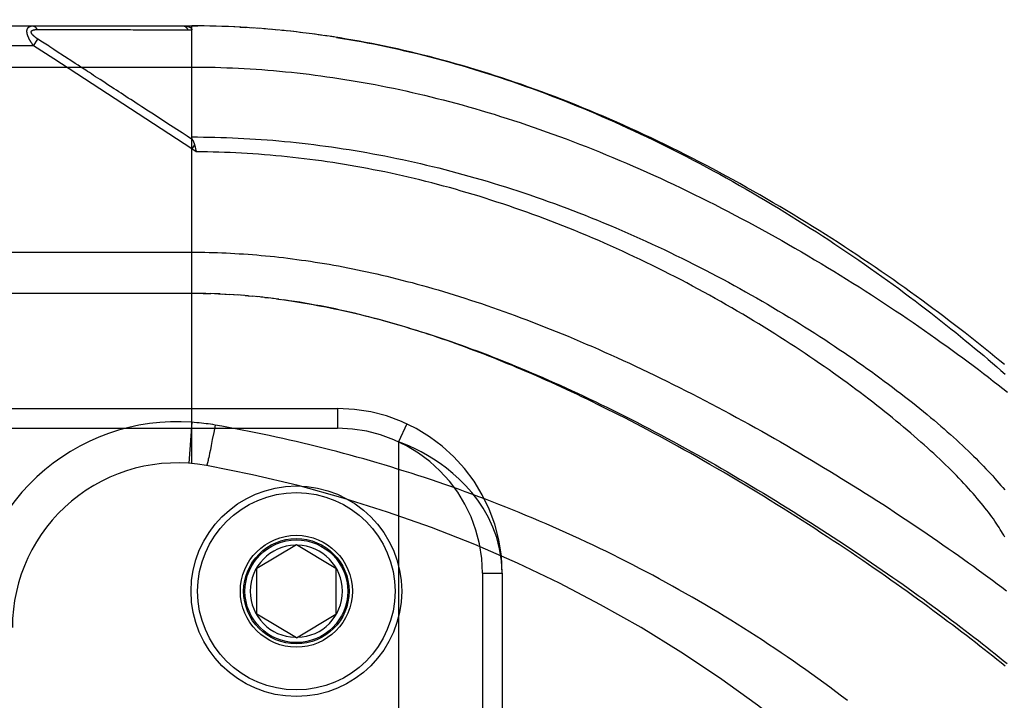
# Model space of a CAD drawing. Header units: inches. Extents: x 0 to 262, y 0 to 169.
# Tile 52 of 256: x 45.64 to 47.13, y 75.18 to 76.21. Entities that reach past the tile are written whole.
import ezdxf

# ---------------------------------------------------------------- set-up
doc = ezdxf.new("R2010")
doc.units = ezdxf.units.IN
doc.header["$LTSCALE"] = 14.384615
doc.header["$MEASUREMENT"] = 0
doc.linetypes.add('HIDDEN', pattern=[0.2, 0.1, -0.1])
for name, color, linetype in [('DEFAULT_2', 8, 'HIDDEN'), ('LEFTHAND_DOOR_ASSEMBLY', 7, 'CONTINUOUS'), ('SUBPANEL', 7, 'CONTINUOUS')]:
    doc.layers.add(name, color=color, linetype=linetype)

msp = doc.modelspace()

# ---------------------------------------------------------------- linework, layer by layer
at = {"layer": 'DEFAULT_2', "color": 8, "linetype": 'HIDDEN'}
msp.add_line((46.5887, 50.6735), (46.5887, 119.7775), dxfattribs=at)
at = {"layer": 'LEFTHAND_DOOR_ASSEMBLY', "color": 8, "linetype": 'HIDDEN'}
for p, q in [((45.0252, 76.2018), (45.8989, 76.2018)), ((45.664, 76.1963), (45.6688, 76.1963)), ((45.6688, 76.1963), (45.6746, 76.1963)), ((45.6746, 76.1963), (45.7066, 76.1962)), ((45.7066, 76.1962), (45.7118, 76.1962)), ((45.7118, 76.1962), (45.7454, 76.1962)), ((45.7454, 76.1962), (45.7506, 76.1962)), ((45.7506, 76.1962), (45.756, 76.1962)), ((45.8989, 75.537), (45.8989, 76.2018)), ((45.9082, 76.2018), (45.8989, 76.2018)), ((45.8989, 76.2018), (45.908, 76.2018)), ((45.9175, 76.2017), (45.908, 76.2018)), ((45.9268, 76.2015), (45.9171, 76.2017)), ((45.9361, 76.2013), (45.9262, 76.2015)), ((45.9455, 76.201), (45.9353, 76.2013)), ((45.9548, 76.2007), (45.9444, 76.201)), ((45.9642, 76.2002), (45.9535, 76.2007)), ((45.9717, 76.1999), (45.9808, 76.1994)), ((45.9922, 76.1986), (45.9808, 76.1994)), ((46.0016, 76.198), (45.9899, 76.1988)), ((46.011, 76.1972), (45.999, 76.1982)), ((46.0203, 76.1965), (46.0082, 76.1975)), ((46.0297, 76.1956), (46.0173, 76.1967)), ((46.0391, 76.1947), (46.0265, 76.1959)), ((46.0486, 76.1937), (46.0356, 76.195)), ((46.058, 76.1926), (46.0448, 76.1941)), ((45.6586, 76.1718), (45.6652, 76.1818)), ((45.6725, 76.1771), (45.6652, 76.1818)), ((46.0674, 76.1915), (46.054, 76.1931)), ((46.0769, 76.1904), (46.0632, 76.192)), ((46.0864, 76.1891), (46.0724, 76.1909)), ((46.0958, 76.1878), (46.0816, 76.1897)), ((46.1054, 76.1864), (46.0909, 76.1885)), ((46.1149, 76.185), (46.1002, 76.1872)), ((45.6586, 76.1718), (44.9952, 76.1718)), ((45.6895, 76.1516), (45.6586, 76.1718)), ((45.6749, 76.1755), (45.6725, 76.1771)), ((45.6773, 76.174), (45.6749, 76.1755)), ((45.6797, 76.1724), (45.6773, 76.174)), ((45.6895, 76.166), (45.6848, 76.169)), ((45.6931, 76.1637), (45.6895, 76.166)), ((45.7182, 76.1473), (45.6931, 76.1637)), ((45.8989, 76.0151), (45.6895, 76.1516)), ((44.9952, 76.1393), (45.8989, 76.1393)), ((45.7221, 76.1448), (45.7182, 76.1473)), ((45.7597, 76.1203), (45.753, 76.1246)), ((45.903, 76.0214), (45.8989, 76.0151)), ((45.9058, 76.0105), (45.8989, 76.0151)), ((45.9042, 76.0173), (45.9045, 76.0161)), ((45.9045, 76.0161), (45.9048, 76.0148)), ((45.9048, 76.0148), (45.9051, 76.0136)), ((45.906, 75.7955), (45.0252, 75.7955)), ((45.9132, 75.7954), (45.9047, 75.7955)), ((45.9204, 75.7953), (45.9104, 75.7955)), ((45.9162, 75.7954), (45.922, 75.7953)), ((45.9204, 75.7953), (45.9277, 75.7951)), ((45.9348, 75.7949), (45.9276, 75.7951)), ((45.942, 75.7946), (45.9335, 75.7949)), ((45.9393, 75.7947), (45.9451, 75.7944)), ((45.942, 75.7946), (45.9509, 75.7942)), ((45.9491, 75.7942), (45.9567, 75.7938)), ((45.9631, 75.7934), (45.9561, 75.7939)), ((45.9702, 75.7929), (45.9625, 75.7935)), ((45.9772, 75.7924), (45.9683, 75.7931)), ((45.9844, 75.7918), (45.9742, 75.7926)), ((45.9801, 75.7922), (45.9859, 75.7917)), ((45.9844, 75.7918), (45.9918, 75.7911)), ((45.9992, 75.7904), (45.9917, 75.7911)), ((46.0069, 75.7896), (45.9978, 75.7906)), ((46.0097, 75.7893), (46.0156, 75.7886)), ((46.0309, 75.7867), (46.0217, 75.7879)), ((46.0277, 75.7871), (46.0338, 75.7863)), ((44.9939, 75.6205), (46.1202, 75.6205)), ((46.1202, 75.6205), (46.1202, 75.5905)), ((45.8989, 75.5997), (45.8945, 75.5374)), ((46.2253, 75.5974), (46.2127, 75.5701)), ((44.9639, 75.5905), (46.1202, 75.5905)), ((45.9322, 75.5843), (45.9301, 75.5734)), ((45.9342, 75.5955), (45.9322, 75.5843)), ((45.9301, 75.5734), (45.9283, 75.5643)), ((46.2127, 75.5701), (46.2127, 74.1309)), ((45.926, 75.5527), (45.9252, 75.5488)), ((45.9271, 75.5578), (45.926, 75.5527)), ((45.9283, 75.5643), (45.9271, 75.5578)), ((45.9229, 75.5384), (45.9227, 75.5376)), ((45.9231, 75.5392), (45.9229, 75.5384)), ((45.9233, 75.5402), (45.9231, 75.5392)), ((45.9237, 75.5418), (45.9233, 75.5402)), ((45.924, 75.5435), (45.9237, 75.5418)), ((45.9246, 75.546), (45.924, 75.5435)), ((45.9252, 75.5488), (45.9246, 75.546)), ((45.9977, 75.378), (46.0577, 75.4141)), ((46.0577, 75.4141), (46.1177, 75.378)), ((45.9977, 75.308), (45.9977, 75.378)), ((46.1177, 75.378), (46.1177, 75.308)), ((46.3402, 75.3705), (46.3402, 74.3305)), ((46.3402, 75.3705), (46.3702, 75.3705)), ((46.3702, 75.3705), (46.3702, 74.3305)), ((46.0577, 75.272), (45.9977, 75.308)), ((46.0577, 75.272), (46.1177, 75.308))]:
    msp.add_line(p, q, dxfattribs=at)
for points in [[(45.6586, 76.1718), (45.6582, 76.1724), (45.6577, 76.1731), (45.6572, 76.1737), (45.6568, 76.1743), (45.6564, 76.1749), (45.656, 76.1755), (45.6556, 76.176), (45.6552, 76.1766), (45.6549, 76.1771), (45.6546, 76.1776), (45.6542, 76.1782), (45.6539, 76.1787), (45.6537, 76.1792), (45.6534, 76.1796), (45.6531, 76.1801), (45.6528, 76.1806), (45.6526, 76.181), (45.6524, 76.1815), (45.6521, 76.1819), (45.6519, 76.1823), (45.6517, 76.1828), (45.6515, 76.1832), (45.6513, 76.1836), (45.6511, 76.184), (45.651, 76.1844), (45.6508, 76.1848), (45.6506, 76.1851), (45.6505, 76.1855), (45.6503, 76.1859), (45.6502, 76.1862), (45.6501, 76.1866), (45.6499, 76.187), (45.6498, 76.1873), (45.6497, 76.1877), (45.6496, 76.188), (45.6495, 76.1883), (45.6494, 76.1887), (45.6493, 76.189), (45.6492, 76.1893), (45.6492, 76.1896), (45.6491, 76.1899), (45.649, 76.1902), (45.649, 76.1906), (45.6489, 76.1909), (45.6489, 76.1912), (45.6488, 76.1914), (45.6488, 76.1917), (45.6488, 76.192), (45.6487, 76.1923), (45.6487, 76.1926), (45.6487, 76.1929), (45.6487, 76.1931), (45.6487, 76.1934), (45.6487, 76.1937), (45.6487, 76.1939), (45.6487, 76.1942), (45.6487, 76.1944), (45.6487, 76.1947), (45.6488, 76.1949), (45.6488, 76.1952), (45.6488, 76.1954), (45.6489, 76.1956), (45.6489, 76.1959), (45.649, 76.1961), (45.649, 76.1963), (45.6491, 76.1965), (45.6492, 76.1968), (45.6492, 76.197), (45.6493, 76.1972), (45.6494, 76.1974), (45.6495, 76.1976), (45.6496, 76.1978), (45.6497, 76.198), (45.6498, 76.1982), (45.6499, 76.1984), (45.65, 76.1986), (45.6502, 76.1987), (45.6503, 76.1989), (45.6505, 76.1991), (45.6506, 76.1993), (45.6508, 76.1994), (45.6509, 76.1996), (45.6511, 76.1998), (45.6513, 76.1999), (45.6515, 76.2001), (45.6517, 76.2002), (45.6519, 76.2004), (45.6521, 76.2005), (45.6523, 76.2006), (45.6526, 76.2008), (45.6528, 76.2009), (45.6531, 76.201), (45.6534, 76.2011), (45.6536, 76.2012), (45.654, 76.2013), (45.6543, 76.2014), (45.6546, 76.2015), (45.655, 76.2016), (45.6553, 76.2016), (45.6557, 76.2017), (45.6561, 76.2017), (45.6566, 76.2018), (45.657, 76.2018), (45.6575, 76.2018)], [(45.6652, 76.1818), (45.6647, 76.1821), (45.6642, 76.1825), (45.6638, 76.1828), (45.6634, 76.1831), (45.663, 76.1834), (45.6626, 76.1836), (45.6622, 76.1839), (45.6618, 76.1842), (45.6615, 76.1845), (45.6611, 76.1847), (45.6608, 76.185), (45.6605, 76.1852), (45.6602, 76.1855), (45.6599, 76.1857), (45.6597, 76.1859), (45.6594, 76.1862), (45.6592, 76.1864), (45.6589, 76.1866), (45.6587, 76.1868), (45.6585, 76.187), (45.6583, 76.1872), (45.6581, 76.1874), (45.6579, 76.1876), (45.6577, 76.1878), (45.6575, 76.188), (45.6573, 76.1882), (45.6572, 76.1884), (45.657, 76.1886), (45.6569, 76.1888), (45.6567, 76.1889), (45.6566, 76.1891), (45.6565, 76.1893), (45.6564, 76.1895), (45.6563, 76.1896), (45.6562, 76.1898), (45.6561, 76.1899), (45.656, 76.1901), (45.6559, 76.1903), (45.6558, 76.1904), (45.6557, 76.1906), (45.6556, 76.1907), (45.6556, 76.1909), (45.6555, 76.191), (45.6555, 76.1912), (45.6554, 76.1913), (45.6554, 76.1914), (45.6553, 76.1916), (45.6553, 76.1917), (45.6553, 76.1919), (45.6553, 76.192), (45.6552, 76.1921), (45.6552, 76.1923), (45.6552, 76.1924), (45.6552, 76.1925), (45.6552, 76.1926), (45.6552, 76.1928), (45.6553, 76.1929), (45.6553, 76.193), (45.6553, 76.1931), (45.6553, 76.1932), (45.6554, 76.1933), (45.6554, 76.1935), (45.6555, 76.1936), (45.6555, 76.1937), (45.6556, 76.1938), (45.6556, 76.1939), (45.6557, 76.194), (45.6558, 76.1941), (45.6559, 76.1942), (45.656, 76.1943), (45.656, 76.1944), (45.6561, 76.1945), (45.6562, 76.1946), (45.6564, 76.1947), (45.6565, 76.1947), (45.6566, 76.1948), (45.6567, 76.1949), (45.6569, 76.195), (45.657, 76.1951), (45.6572, 76.1952), (45.6573, 76.1952), (45.6575, 76.1953), (45.6577, 76.1954), (45.6578, 76.1955), (45.658, 76.1955), (45.6582, 76.1956), (45.6584, 76.1957), (45.6587, 76.1957), (45.6589, 76.1958), (45.6591, 76.1959), (45.6594, 76.1959), (45.6597, 76.196), (45.6599, 76.196), (45.6602, 76.1961), (45.6605, 76.1961), (45.6608, 76.1962), (45.6612, 76.1962), (45.6615, 76.1962), (45.6619, 76.1963), (45.6623, 76.1963), (45.6627, 76.1963), (45.6631, 76.1963), (45.6636, 76.1963), (45.664, 76.1963)], [(45.6575, 76.2018), (45.6577, 76.2018), (45.6579, 76.2018), (45.6581, 76.2017), (45.6583, 76.2017), (45.6586, 76.2017), (45.6588, 76.2016), (45.659, 76.2015), (45.6592, 76.2015), (45.6594, 76.2014), (45.6596, 76.2013), (45.6599, 76.2012), (45.6601, 76.2011), (45.6603, 76.2009), (45.6605, 76.2008), (45.6607, 76.2007), (45.6609, 76.2005), (45.6611, 76.2004), (45.6613, 76.2002), (45.6615, 76.2), (45.6617, 76.1998), (45.6619, 76.1996), (45.6621, 76.1994), (45.6622, 76.1992), (45.6624, 76.199), (45.6626, 76.1987), (45.6628, 76.1985), (45.6629, 76.1983), (45.6631, 76.198), (45.6633, 76.1977), (45.6634, 76.1975), (45.6636, 76.1972), (45.6637, 76.1969), (45.6639, 76.1966), (45.664, 76.1963)], [(45.756, 76.1962), (45.7589, 76.1962), (45.7619, 76.1962), (45.765, 76.1962), (45.7684, 76.1962), (45.7719, 76.1962), (45.7793, 76.1962)], [(45.7793, 76.1962), (45.7832, 76.1962), (45.787, 76.1962), (45.7909, 76.1962), (45.7947, 76.1962), (45.7985, 76.1962), (45.8023, 76.1962), (45.8061, 76.1962), (45.8099, 76.1961), (45.8138, 76.1961), (45.8179, 76.1961), (45.822, 76.1961), (45.8503, 76.1961)], [(45.8503, 76.1961), (45.8556, 76.1961), (45.8612, 76.1961), (45.867, 76.1961), (45.873, 76.1961), (45.8793, 76.1961), (45.8859, 76.1961), (45.8928, 76.1961)], [(45.8861, 76.2018), (45.8867, 76.2018), (45.8873, 76.2018), (45.8879, 76.2017), (45.8884, 76.2017), (45.8889, 76.2017), (45.8894, 76.2016), (45.8899, 76.2016), (45.8904, 76.2015), (45.8908, 76.2015), (45.8913, 76.2014), (45.8917, 76.2013), (45.8921, 76.2013), (45.8925, 76.2012), (45.8928, 76.2011), (45.8932, 76.201), (45.8935, 76.2009), (45.8938, 76.2008), (45.8941, 76.2007), (45.8944, 76.2006), (45.8947, 76.2005), (45.8949, 76.2004), (45.8952, 76.2003), (45.8954, 76.2002), (45.8957, 76.2001), (45.8959, 76.2), (45.8961, 76.1999), (45.8963, 76.1998), (45.8965, 76.1997), (45.8967, 76.1995), (45.8968, 76.1994), (45.897, 76.1993), (45.8972, 76.1992), (45.8973, 76.1991), (45.8974, 76.199), (45.8976, 76.1988), (45.8977, 76.1987), (45.8978, 76.1986), (45.8979, 76.1985), (45.898, 76.1984), (45.8981, 76.1982), (45.8982, 76.1981), (45.8983, 76.198), (45.8984, 76.1978), (45.8985, 76.1977), (45.8985, 76.1976), (45.8986, 76.1974), (45.8987, 76.1973), (45.8987, 76.1972), (45.8988, 76.197), (45.8988, 76.1969), (45.8988, 76.1967), (45.8989, 76.1966), (45.8989, 76.1964), (45.8989, 76.1963), (45.8989, 76.1961), (45.8989, 76.196)], [(45.8861, 76.2018), (45.8864, 76.2018), (45.8866, 76.2018), (45.8868, 76.2017), (45.887, 76.2017), (45.8873, 76.2017), (45.8875, 76.2016), (45.8877, 76.2015), (45.8879, 76.2015), (45.8882, 76.2014), (45.8884, 76.2013), (45.8886, 76.2012), (45.8888, 76.201), (45.889, 76.2009), (45.8892, 76.2008), (45.8894, 76.2006), (45.8896, 76.2005), (45.8898, 76.2003), (45.89, 76.2001), (45.8902, 76.1999), (45.8904, 76.1997), (45.8906, 76.1995), (45.8908, 76.1993), (45.891, 76.1991), (45.8912, 76.1989), (45.8914, 76.1986), (45.8915, 76.1984), (45.8917, 76.1981), (45.8919, 76.1979), (45.892, 76.1976), (45.8922, 76.1973), (45.8924, 76.197), (45.8925, 76.1967), (45.8927, 76.1964), (45.8928, 76.1961)], [(45.8928, 76.1961), (45.8938, 76.1961), (45.8948, 76.1961), (45.8958, 76.1961), (45.8968, 76.1961), (45.8979, 76.196), (45.8989, 76.196)], [(45.9829, 76.1992), (45.9735, 76.1998), (45.9626, 76.2003)], [(47.1327, 75.6873), (47.1255, 75.6932), (47.1183, 75.6992), (47.1109, 75.7052), (47.1035, 75.7112), (47.096, 75.7173), (47.0884, 75.7233), (47.0807, 75.7294), (47.0729, 75.7355), (47.065, 75.7417), (47.057, 75.7478), (47.0489, 75.754), (47.0408, 75.7602), (47.0325, 75.7664), (47.0242, 75.7726), (47.0158, 75.7788), (47.0073, 75.7851), (46.9987, 75.7913), (46.9901, 75.7976), (46.9813, 75.8038), (46.9725, 75.8101), (46.9636, 75.8164), (46.9546, 75.8226), (46.9456, 75.8289), (46.9364, 75.8352), (46.9272, 75.8414), (46.9179, 75.8477), (46.9086, 75.8539), (46.8992, 75.8601), (46.8897, 75.8664), (46.8802, 75.8726), (46.8706, 75.8788), (46.8609, 75.8849), (46.8512, 75.8911), (46.8414, 75.8972), (46.8316, 75.9033), (46.8217, 75.9093), (46.8118, 75.9154), (46.8018, 75.9214), (46.7918, 75.9273), (46.7818, 75.9333), (46.7717, 75.9392), (46.7615, 75.945), (46.7514, 75.9508), (46.7412, 75.9566), (46.7309, 75.9623), (46.7207, 75.968), (46.7104, 75.9736), (46.7001, 75.9792), (46.6898, 75.9847), (46.6794, 75.9901), (46.6691, 75.9955), (46.6587, 76.0009), (46.6483, 76.0062), (46.6379, 76.0114), (46.6275, 76.0166), (46.6171, 76.0217), (46.6067, 76.0267), (46.5962, 76.0317), (46.5858, 76.0366), (46.5754, 76.0414), (46.565, 76.0462), (46.5546, 76.0509), (46.5442, 76.0555), (46.5338, 76.0601), (46.5234, 76.0646), (46.513, 76.069), (46.5027, 76.0733), (46.4923, 76.0776), (46.482, 76.0818), (46.4717, 76.0859), (46.4614, 76.0899), (46.4511, 76.0939), (46.4408, 76.0978), (46.4306, 76.1016), (46.4204, 76.1054), (46.4102, 76.109), (46.4, 76.1126), (46.3898, 76.1161), (46.3797, 76.1196), (46.3696, 76.123), (46.3595, 76.1262), (46.3495, 76.1295), (46.3394, 76.1326), (46.3294, 76.1357), (46.3194, 76.1387), (46.3094, 76.1416), (46.2995, 76.1444), (46.2896, 76.1472), (46.2797, 76.1499), (46.2698, 76.1525), (46.26, 76.1551), (46.2501, 76.1576), (46.2403, 76.16), (46.2305, 76.1623), (46.2208, 76.1646), (46.2111, 76.1668), (46.2013, 76.1689), (46.1917, 76.171), (46.182, 76.173), (46.1723, 76.1749), (46.1627, 76.1767), (46.1531, 76.1785), (46.1435, 76.1802), (46.134, 76.1819), (46.1244, 76.1835), (46.1094, 76.1858)], [(46.1187, 76.1844), (46.128, 76.1829), (46.1374, 76.1813), (46.1467, 76.1797), (46.1561, 76.178), (46.1654, 76.1762), (46.1748, 76.1744), (46.1843, 76.1725), (46.1937, 76.1705), (46.2032, 76.1685), (46.2126, 76.1664), (46.2221, 76.1642), (46.2317, 76.162), (46.2412, 76.1597), (46.2508, 76.1573), (46.2604, 76.1549), (46.27, 76.1523), (46.2797, 76.1498), (46.2893, 76.1471), (46.299, 76.1444), (46.3087, 76.1416), (46.3185, 76.1387), (46.3282, 76.1358), (46.338, 76.1328), (46.3478, 76.1297), (46.3576, 76.1266), (46.3673, 76.1234), (46.3771, 76.1201), (46.3868, 76.1168), (46.3965, 76.1134), (46.4061, 76.11), (46.4158, 76.1065), (46.4254, 76.103), (46.435, 76.0994), (46.4446, 76.0958), (46.4542, 76.0921), (46.4637, 76.0883), (46.4733, 76.0845), (46.4829, 76.0806), (46.4925, 76.0767), (46.5022, 76.0726), (46.5118, 76.0686), (46.5214, 76.0644), (46.531, 76.0602), (46.5407, 76.0559), (46.5504, 76.0516), (46.5601, 76.0472), (46.5699, 76.0426), (46.5797, 76.038), (46.5896, 76.0334), (46.5995, 76.0286), (46.6095, 76.0237), (46.6196, 76.0187), (46.6296, 76.0137), (46.6397, 76.0086), (46.6499, 76.0034), (46.66, 75.9981), (46.6701, 75.9928), (46.6803, 75.9874), (46.6904, 75.9819), (46.7004, 75.9764), (46.7105, 75.9709), (46.7205, 75.9653), (46.7305, 75.9596), (46.7405, 75.9539), (46.7504, 75.9482), (46.7603, 75.9424), (46.7702, 75.9366), (46.78, 75.9307), (46.7897, 75.9248), (46.7995, 75.9189), (46.8091, 75.9129), (46.8188, 75.9069), (46.8283, 75.9009), (46.8378, 75.8948), (46.8473, 75.8888), (46.8567, 75.8827), (46.866, 75.8766), (46.8753, 75.8704), (46.8845, 75.8643), (46.8936, 75.8582), (46.9026, 75.852), (46.9116, 75.8458), (46.9205, 75.8397), (46.9293, 75.8335), (46.9381, 75.8273), (46.9468, 75.8211), (46.9553, 75.815), (46.9638, 75.8088), (46.9723, 75.8027), (46.9806, 75.7965), (46.9888, 75.7904), (46.997, 75.7843), (47.005, 75.7781), (47.013, 75.7721), (47.0209, 75.766), (47.0287, 75.7599), (47.0364, 75.7539), (47.0439, 75.7479), (47.0514, 75.7419), (47.0588, 75.736), (47.0661, 75.73), (47.0733, 75.7241), (47.0804, 75.7183), (47.0875, 75.7124), (47.0944, 75.7066), (47.1012, 75.7009), (47.1079, 75.6951), (47.1145, 75.6895), (47.121, 75.6838), (47.1274, 75.6782), (47.1337, 75.6726)], [(45.6848, 76.169), (45.6835, 76.1699), (45.6822, 76.1708), (45.6797, 76.1724)], [(45.753, 76.1246), (45.7498, 76.1267), (45.7467, 76.1288), (45.7436, 76.1308), (45.7407, 76.1327), (45.7379, 76.1345), (45.7353, 76.1362), (45.7328, 76.1378), (45.7305, 76.1393), (45.7283, 76.1408), (45.7262, 76.1421), (45.7221, 76.1448)], [(45.8989, 76.1393), (45.9078, 76.1393), (45.9166, 76.1392), (45.9255, 76.139), (45.9343, 76.1389), (45.9432, 76.1386), (45.952, 76.1383), (45.9609, 76.138), (45.9698, 76.1375), (45.9787, 76.1371), (45.9876, 76.1366), (45.9965, 76.136), (46.0054, 76.1354), (46.0143, 76.1347), (46.0232, 76.1339), (46.0322, 76.1331), (46.0411, 76.1323), (46.0501, 76.1314), (46.0591, 76.1304), (46.0681, 76.1294), (46.0771, 76.1283), (46.0861, 76.1272), (46.0951, 76.126), (46.1042, 76.1247), (46.1133, 76.1234), (46.1224, 76.122), (46.1315, 76.1206), (46.1407, 76.1191), (46.1498, 76.1176), (46.159, 76.116), (46.1682, 76.1143), (46.1775, 76.1126), (46.1867, 76.1108), (46.196, 76.1089), (46.2053, 76.107), (46.2146, 76.105), (46.224, 76.103), (46.2334, 76.1009), (46.2428, 76.0987), (46.2522, 76.0965), (46.2617, 76.0942), (46.2712, 76.0918), (46.2807, 76.0894), (46.2903, 76.0869), (46.2999, 76.0843), (46.3095, 76.0817), (46.3191, 76.079), (46.3288, 76.0762), (46.3385, 76.0734), (46.3483, 76.0704), (46.358, 76.0675), (46.3678, 76.0644), (46.3776, 76.0613), (46.3875, 76.0581), (46.3974, 76.0549), (46.4073, 76.0515), (46.4172, 76.0481), (46.4272, 76.0447), (46.4372, 76.0411), (46.4472, 76.0375), (46.4572, 76.0339), (46.4673, 76.0301), (46.4774, 76.0263), (46.4875, 76.0224), (46.4977, 76.0184), (46.5078, 76.0144), (46.518, 76.0103), (46.5282, 76.0061), (46.5384, 76.0019), (46.5487, 75.9976), (46.5589, 75.9932), (46.5692, 75.9887), (46.5795, 75.9842), (46.5898, 75.9796), (46.6001, 75.975), (46.6104, 75.9703), (46.6207, 75.9655), (46.631, 75.9607), (46.6413, 75.9557), (46.6516, 75.9508), (46.6619, 75.9458), (46.6722, 75.9407), (46.6825, 75.9355), (46.6928, 75.9303), (46.7031, 75.9251), (46.7134, 75.9198), (46.7236, 75.9144), (46.7339, 75.909), (46.7441, 75.9036), (46.7543, 75.8981), (46.7644, 75.8925), (46.7746, 75.8869), (46.7847, 75.8813), (46.7947, 75.8756), (46.8048, 75.8699), (46.8147, 75.8642), (46.8247, 75.8584), (46.8346, 75.8526), (46.8445, 75.8467), (46.8543, 75.8409), (46.864, 75.835), (46.8737, 75.8291), (46.8834, 75.8231), (46.893, 75.8172), (46.9025, 75.8112), (46.912, 75.8053), (46.9214, 75.7993), (46.9307, 75.7933), (46.94, 75.7873), (46.9491, 75.7812), (46.9583, 75.7752), (46.9673, 75.7692), (46.9763, 75.7632), (46.9852, 75.7571), (46.994, 75.7511), (47.0027, 75.7451), (47.0114, 75.7391), (47.02, 75.7331), (47.0285, 75.7271), (47.0368, 75.7211), (47.0452, 75.7152), (47.0534, 75.7092), (47.0615, 75.7033), (47.0695, 75.6974), (47.0775, 75.6915), (47.0853, 75.6857), (47.0931, 75.6798), (47.1008, 75.674), (47.1083, 75.6682), (47.1158, 75.6624), (47.1232, 75.6567), (47.1305, 75.651), (47.1376, 75.6453)], [(45.7702, 76.1134), (45.7667, 76.1158), (45.7597, 76.1203)], [(45.8232, 76.0789), (45.8187, 76.0818), (45.8144, 76.0846), (45.8103, 76.0873), (45.8064, 76.0898), (45.8026, 76.0923), (45.799, 76.0947), (45.7954, 76.097), (45.7918, 76.0994), (45.7882, 76.1017), (45.7846, 76.1041), (45.781, 76.1064), (45.7702, 76.1134)], [(45.8498, 76.0616), (45.8383, 76.0691), (45.833, 76.0725), (45.8232, 76.0789)], [(45.8841, 76.0392), (45.8626, 76.0532), (45.8498, 76.0616)], [(45.9002, 76.0287), (45.892, 76.0341), (45.8841, 76.0392)], [(45.9, 76.029), (45.8999, 76.0292), (45.8998, 76.0294), (45.8997, 76.0297), (45.8996, 76.0299), (45.8995, 76.0301), (45.8995, 76.0303), (45.8994, 76.0306), (45.8993, 76.0308), (45.8992, 76.031), (45.8992, 76.0312), (45.8991, 76.0314), (45.8991, 76.0316), (45.899, 76.0319), (45.899, 76.0321), (45.899, 76.0323), (45.8989, 76.0325), (45.8989, 76.0327), (45.8989, 76.0329), (45.8989, 76.0331)], [(45.8989, 76.0331), (45.9077, 76.0331), (45.9165, 76.033), (45.9253, 76.0329), (45.9341, 76.0327), (45.9428, 76.0325), (45.9516, 76.0322), (45.9605, 76.0318), (45.9693, 76.0315), (45.9781, 76.031), (45.9869, 76.0305), (45.9957, 76.03), (46.0045, 76.0294), (46.0134, 76.0287), (46.0222, 76.028), (46.0311, 76.0272), (46.0399, 76.0264), (46.0488, 76.0256), (46.0576, 76.0246), (46.0665, 76.0237), (46.0754, 76.0226), (46.0843, 76.0216), (46.0932, 76.0204), (46.1021, 76.0192), (46.1111, 76.018), (46.12, 76.0167), (46.1289, 76.0153), (46.1379, 76.0139), (46.1469, 76.0125), (46.1559, 76.0109), (46.1649, 76.0094), (46.1739, 76.0077), (46.1829, 76.006), (46.1919, 76.0043), (46.201, 76.0025), (46.21, 76.0006), (46.2191, 75.9987), (46.2282, 75.9967), (46.2373, 75.9947), (46.2464, 75.9926), (46.2555, 75.9905), (46.2646, 75.9883), (46.2738, 75.986), (46.2829, 75.9837), (46.2921, 75.9813), (46.3013, 75.9788), (46.3105, 75.9763), (46.3197, 75.9738), (46.3289, 75.9712), (46.3382, 75.9685), (46.3474, 75.9658), (46.3566, 75.963), (46.3659, 75.9601), (46.3752, 75.9572), (46.3845, 75.9542), (46.3937, 75.9512), (46.403, 75.9481), (46.4123, 75.945), (46.4216, 75.9418), (46.4309, 75.9385), (46.4402, 75.9352), (46.4496, 75.9318), (46.4589, 75.9284), (46.4682, 75.9249), (46.4775, 75.9214), (46.4868, 75.9178), (46.4961, 75.9141), (46.5054, 75.9104), (46.5147, 75.9066), (46.524, 75.9028), (46.5333, 75.8989), (46.5425, 75.895), (46.5518, 75.8911), (46.561, 75.887), (46.5702, 75.883), (46.5794, 75.8789), (46.5885, 75.8747), (46.5977, 75.8705), (46.6068, 75.8662), (46.6159, 75.862), (46.625, 75.8576), (46.634, 75.8532), (46.643, 75.8488), (46.652, 75.8444), (46.6609, 75.8399), (46.6698, 75.8354), (46.6787, 75.8308), (46.6875, 75.8262), (46.6963, 75.8216), (46.705, 75.817), (46.7137, 75.8123), (46.7223, 75.8076), (46.7309, 75.8028), (46.7394, 75.7981), (46.7479, 75.7933), (46.7563, 75.7885), (46.7647, 75.7837), (46.773, 75.7789), (46.7812, 75.774), (46.7894, 75.7692), (46.7975, 75.7643), (46.8056, 75.7594), (46.8135, 75.7546), (46.8214, 75.7497), (46.8293, 75.7448), (46.837, 75.7399), (46.8447, 75.735), (46.8523, 75.7301), (46.8599, 75.7252), (46.8673, 75.7203), (46.8747, 75.7154), (46.882, 75.7105), (46.8892, 75.7057), (46.8963, 75.7008), (46.9034, 75.6959), (46.9103, 75.6911), (46.9172, 75.6863), (46.924, 75.6814), (46.9307, 75.6766), (46.9373, 75.6719), (46.9438, 75.6671), (46.9503, 75.6623), (46.9566, 75.6576), (46.9629, 75.6529), (46.9691, 75.6482), (46.9752, 75.6435), (46.9811, 75.6389), (46.987, 75.6343), (46.9929, 75.6297), (46.9986, 75.6251), (47.0042, 75.6206), (47.0097, 75.6161), (47.0152, 75.6116), (47.0205, 75.6072), (47.0258, 75.6028), (47.031, 75.5984), (47.036, 75.594), (47.041, 75.5897), (47.0459, 75.5854), (47.0507, 75.5812), (47.0554, 75.5769), (47.06, 75.5728), (47.0645, 75.5686), (47.069, 75.5645), (47.0733, 75.5604), (47.0775, 75.5564), (47.0817, 75.5524), (47.0857, 75.5484), (47.0897, 75.5445), (47.0936, 75.5406), (47.0974, 75.5367), (47.1011, 75.5329), (47.1047, 75.5292), (47.1082, 75.5254), (47.1116, 75.5217), (47.1149, 75.5181), (47.1182, 75.5144), (47.1214, 75.5109), (47.1244, 75.5073), (47.1274, 75.5038), (47.1303, 75.5004), (47.1331, 75.497)], [(45.9, 76.029), (45.9004, 76.0283), (45.9006, 76.0278), (45.9009, 76.0273), (45.9011, 76.0268), (45.9013, 76.0263), (45.9015, 76.0258), (45.9017, 76.0252), (45.9019, 76.0247), (45.9021, 76.0242), (45.9023, 76.0236), (45.9025, 76.0231), (45.9027, 76.0225), (45.9029, 76.022), (45.903, 76.0214)], [(45.903, 76.0214), (45.9032, 76.0208), (45.9034, 76.0202), (45.9036, 76.0197), (45.9037, 76.0191), (45.9039, 76.0185), (45.904, 76.0179), (45.9042, 76.0173)], [(45.9051, 76.0136), (45.9057, 76.0111), (45.9058, 76.0105)], [(47.1333, 75.4251), (47.1317, 75.428), (47.13, 75.431), (47.1282, 75.434), (47.1264, 75.437), (47.1245, 75.4401), (47.1224, 75.4432), (47.1203, 75.4464), (47.1181, 75.4496), (47.1159, 75.4529), (47.1135, 75.4562), (47.111, 75.4595), (47.1085, 75.4629), (47.1059, 75.4663), (47.1032, 75.4698), (47.1004, 75.4733), (47.0975, 75.4768), (47.0945, 75.4804), (47.0914, 75.4841), (47.0883, 75.4878), (47.085, 75.4915), (47.0817, 75.4952), (47.0783, 75.499), (47.0747, 75.5029), (47.0711, 75.5068), (47.0674, 75.5107), (47.0636, 75.5146), (47.0598, 75.5187), (47.0558, 75.5227), (47.0517, 75.5268), (47.0476, 75.5309), (47.0433, 75.5351), (47.039, 75.5392), (47.0346, 75.5435), (47.03, 75.5477), (47.0254, 75.5521), (47.0207, 75.5564), (47.0159, 75.5608), (47.011, 75.5652), (47.006, 75.5696), (47.0009, 75.5741), (46.9958, 75.5786), (46.9905, 75.5832), (46.9852, 75.5877), (46.9797, 75.5923), (46.9742, 75.597), (46.9685, 75.6016), (46.9628, 75.6063), (46.957, 75.611), (46.9511, 75.6158), (46.9451, 75.6205), (46.939, 75.6253), (46.9329, 75.6301), (46.9266, 75.635), (46.9202, 75.6398), (46.9138, 75.6447), (46.9073, 75.6496), (46.9007, 75.6545), (46.894, 75.6594), (46.8872, 75.6643), (46.8803, 75.6693), (46.8734, 75.6742), (46.8664, 75.6792), (46.8592, 75.6842), (46.8521, 75.6892), (46.8448, 75.6942), (46.8374, 75.6992), (46.83, 75.7042), (46.8225, 75.7092), (46.8149, 75.7142), (46.8073, 75.7191), (46.7996, 75.7241), (46.7918, 75.7291), (46.784, 75.7341), (46.776, 75.7391), (46.768, 75.744), (46.76, 75.749), (46.7519, 75.7539), (46.7437, 75.7588), (46.7355, 75.7637), (46.7272, 75.7686), (46.7189, 75.7734), (46.7105, 75.7782), (46.7021, 75.783), (46.6936, 75.7878), (46.6851, 75.7926), (46.6765, 75.7973), (46.6679, 75.802), (46.6592, 75.8066), (46.6505, 75.8113), (46.6418, 75.8159), (46.633, 75.8204), (46.6242, 75.8249), (46.6154, 75.8294), (46.6065, 75.8338), (46.5976, 75.8382), (46.5887, 75.8426), (46.5798, 75.8469), (46.5708, 75.8511), (46.5618, 75.8553), (46.5528, 75.8595), (46.5438, 75.8636), (46.5348, 75.8676), (46.5257, 75.8717), (46.5167, 75.8756), (46.5076, 75.8795), (46.4985, 75.8834), (46.4895, 75.8872), (46.4804, 75.8909), (46.4713, 75.8946), (46.4622, 75.8982), (46.4531, 75.9018), (46.444, 75.9053), (46.4349, 75.9088), (46.4258, 75.9122), (46.4167, 75.9155), (46.4076, 75.9188), (46.3985, 75.922), (46.3895, 75.9252), (46.3804, 75.9283), (46.3713, 75.9313), (46.3623, 75.9343), (46.3532, 75.9373), (46.3442, 75.9401), (46.3351, 75.943), (46.3261, 75.9457), (46.3171, 75.9484), (46.3081, 75.951), (46.2991, 75.9536), (46.2901, 75.9561), (46.2812, 75.9586), (46.2722, 75.961), (46.2633, 75.9633), (46.2543, 75.9656), (46.2454, 75.9678), (46.2365, 75.97), (46.2276, 75.9721), (46.2188, 75.9741), (46.2099, 75.9761), (46.201, 75.978), (46.1922, 75.9799), (46.1834, 75.9817), (46.1745, 75.9834), (46.1657, 75.9851), (46.1569, 75.9868), (46.1482, 75.9884), (46.1394, 75.9899), (46.1306, 75.9914), (46.1219, 75.9928), (46.1132, 75.9941), (46.1044, 75.9954), (46.0957, 75.9967), (46.087, 75.9979), (46.0783, 75.999), (46.0696, 76.0001), (46.061, 76.0011), (46.0523, 76.0021), (46.0436, 76.003), (46.035, 76.0039), (46.0263, 76.0047), (46.0177, 76.0055), (46.0091, 76.0062), (46.0004, 76.0068), (45.9918, 76.0074), (45.9832, 76.008), (45.9746, 76.0085), (45.966, 76.0089), (45.9574, 76.0093), (45.9488, 76.0096), (45.9402, 76.0099), (45.9316, 76.0101), (45.923, 76.0103), (45.9144, 76.0104), (45.9058, 76.0105)], [(44.9952, 75.858), (45.9055, 75.858), (45.912, 75.858), (45.9185, 75.8579), (45.9251, 75.8577), (45.9316, 75.8576), (45.9382, 75.8574), (45.9447, 75.8571), (45.9513, 75.8569), (45.9579, 75.8565), (45.9645, 75.8562), (45.9711, 75.8558), (45.9777, 75.8554), (45.9843, 75.8549), (45.991, 75.8544), (45.9976, 75.8539), (46.0043, 75.8533), (46.011, 75.8527), (46.0177, 75.852), (46.0245, 75.8513), (46.0312, 75.8506), (46.038, 75.8498), (46.0448, 75.849), (46.0516, 75.8481), (46.0585, 75.8472), (46.0654, 75.8462), (46.0723, 75.8452), (46.0792, 75.8442), (46.0862, 75.8431), (46.0932, 75.842), (46.1002, 75.8409), (46.1073, 75.8397), (46.1144, 75.8384), (46.1215, 75.8371), (46.1287, 75.8358), (46.1359, 75.8344), (46.1432, 75.8329), (46.1504, 75.8314), (46.1578, 75.8299), (46.1651, 75.8283), (46.1725, 75.8267), (46.18, 75.825), (46.1875, 75.8233), (46.195, 75.8215), (46.2026, 75.8196), (46.2102, 75.8177), (46.2179, 75.8158), (46.2256, 75.8138), (46.2333, 75.8118), (46.2411, 75.8096), (46.249, 75.8075), (46.2569, 75.8053), (46.2648, 75.803), (46.2728, 75.8007), (46.2809, 75.7983), (46.289, 75.7958), (46.2971, 75.7933), (46.3053, 75.7907), (46.3136, 75.7881), (46.3219, 75.7854), (46.3302, 75.7827), (46.3386, 75.7799), (46.347, 75.777), (46.3555, 75.7741), (46.3641, 75.7711), (46.3727, 75.768), (46.3813, 75.7649), (46.39, 75.7617), (46.3987, 75.7585), (46.4075, 75.7552), (46.4163, 75.7518), (46.4252, 75.7484), (46.4341, 75.7449), (46.4431, 75.7413), (46.4521, 75.7377), (46.4612, 75.734), (46.4703, 75.7303), (46.4794, 75.7264), (46.4886, 75.7226), (46.4978, 75.7186), (46.5071, 75.7146), (46.5163, 75.7106), (46.5257, 75.7064), (46.535, 75.7022), (46.5444, 75.698), (46.5538, 75.6937), (46.5633, 75.6893), (46.5727, 75.6849), (46.5822, 75.6804), (46.5917, 75.6759), (46.6013, 75.6713), (46.6108, 75.6667), (46.6204, 75.662), (46.63, 75.6572), (46.6396, 75.6524), (46.6492, 75.6476), (46.6588, 75.6427), (46.6684, 75.6377), (46.678, 75.6327), (46.6877, 75.6277), (46.6973, 75.6226), (46.7069, 75.6175), (46.7165, 75.6123), (46.7261, 75.6071), (46.7357, 75.6019), (46.7453, 75.5966), (46.7548, 75.5913), (46.7644, 75.586), (46.7739, 75.5806), (46.7834, 75.5752), (46.7928, 75.5698), (46.8023, 75.5643), (46.8117, 75.5589), (46.8211, 75.5534), (46.8304, 75.5479), (46.8397, 75.5423), (46.849, 75.5368), (46.8582, 75.5312), (46.8674, 75.5256), (46.8765, 75.5201), (46.8856, 75.5145), (46.8947, 75.5088), (46.9037, 75.5032), (46.9126, 75.4976), (46.9215, 75.492), (46.9304, 75.4864), (46.9391, 75.4807), (46.9479, 75.4751), (46.9565, 75.4695), (46.9651, 75.4639), (46.9736, 75.4582), (46.9821, 75.4526), (46.9905, 75.447), (46.9988, 75.4415), (47.0071, 75.4359), (47.0153, 75.4303), (47.0234, 75.4248), (47.0314, 75.4192), (47.0394, 75.4137), (47.0473, 75.4082), (47.0551, 75.4027), (47.0628, 75.3972), (47.0705, 75.3918), (47.0781, 75.3864), (47.0856, 75.381), (47.093, 75.3756), (47.1004, 75.3702), (47.1076, 75.3649), (47.1148, 75.3596), (47.1219, 75.3543), (47.1289, 75.3491), (47.1358, 75.3438)], [(46.0228, 75.7877), (46.0149, 75.7887), (46.0037, 75.7899)], [(46.0309, 75.7867), (46.0398, 75.7855), (46.046, 75.7846), (46.0521, 75.7837), (46.0583, 75.7827), (46.0645, 75.7817), (46.0707, 75.7807), (46.077, 75.7796), (46.0833, 75.7785), (46.0896, 75.7773), (46.096, 75.7761), (46.1024, 75.7749), (46.1089, 75.7736), (46.1154, 75.7722), (46.1219, 75.7708), (46.1285, 75.7694), (46.1351, 75.7679), (46.1418, 75.7664), (46.1485, 75.7648), (46.1552, 75.7632), (46.162, 75.7615), (46.1689, 75.7598), (46.1758, 75.758), (46.1827, 75.7562), (46.1897, 75.7543), (46.1967, 75.7524), (46.2038, 75.7504), (46.2109, 75.7483), (46.2181, 75.7462), (46.2254, 75.7441), (46.2327, 75.7419), (46.24, 75.7396), (46.2474, 75.7373), (46.2548, 75.7349), (46.2623, 75.7325), (46.2699, 75.73), (46.2775, 75.7275), (46.2852, 75.7249), (46.2929, 75.7222), (46.3006, 75.7195), (46.3085, 75.7167), (46.3163, 75.7139), (46.3243, 75.711), (46.3322, 75.708), (46.3403, 75.705), (46.3484, 75.7019), (46.3565, 75.6987), (46.3647, 75.6955), (46.373, 75.6922), (46.3813, 75.6889), (46.3896, 75.6854), (46.398, 75.682), (46.4064, 75.6784), (46.4149, 75.6748), (46.4235, 75.6712), (46.4321, 75.6675), (46.4407, 75.6637), (46.4494, 75.6598), (46.4581, 75.6559), (46.4668, 75.6519), (46.4756, 75.6479), (46.4845, 75.6438), (46.4933, 75.6397), (46.5022, 75.6354), (46.5112, 75.6312), (46.5202, 75.6268), (46.5292, 75.6224), (46.5382, 75.618), (46.5472, 75.6135), (46.5563, 75.6089), (46.5654, 75.6043), (46.5746, 75.5997), (46.5837, 75.5949), (46.5929, 75.5902), (46.602, 75.5854), (46.6112, 75.5805), (46.6204, 75.5756), (46.6296, 75.5706), (46.6388, 75.5656), (46.6481, 75.5606), (46.6573, 75.5555), (46.6665, 75.5504), (46.6757, 75.5452), (46.6849, 75.54), (46.6941, 75.5348), (46.7033, 75.5295), (46.7124, 75.5242), (46.7216, 75.5189), (46.7307, 75.5135), (46.7398, 75.5082), (46.7489, 75.5027), (46.758, 75.4973), (46.767, 75.4919), (46.7761, 75.4864), (46.785, 75.4809), (46.794, 75.4754), (46.8029, 75.4699), (46.8118, 75.4643), (46.8206, 75.4588), (46.8294, 75.4532), (46.8382, 75.4476), (46.8469, 75.4421), (46.8555, 75.4365), (46.8642, 75.4309), (46.8727, 75.4253), (46.8812, 75.4197), (46.8897, 75.4141), (46.8981, 75.4085), (46.9064, 75.4029), (46.9147, 75.3974), (46.923, 75.3918), (46.9311, 75.3862), (46.9392, 75.3807), (46.9473, 75.3751), (46.9552, 75.3696), (46.9632, 75.3641), (46.971, 75.3586), (46.9788, 75.3531), (46.9865, 75.3476), (46.9941, 75.3421), (47.0017, 75.3367), (47.0092, 75.3313), (47.0166, 75.3259), (47.0239, 75.3205), (47.0312, 75.3151), (47.0384, 75.3098), (47.0455, 75.3045), (47.0525, 75.2992), (47.0595, 75.2939), (47.0664, 75.2887), (47.0732, 75.2835), (47.0799, 75.2783), (47.0865, 75.2732), (47.0931, 75.268), (47.0996, 75.2629), (47.1059, 75.2579), (47.1123, 75.2529), (47.1185, 75.2479), (47.1246, 75.2429), (47.1307, 75.238), (47.1367, 75.2331)], [(47.1337, 75.2291), (47.1276, 75.2341), (47.1214, 75.2391), (47.115, 75.2442), (47.1086, 75.2493), (47.1021, 75.2545), (47.0955, 75.2597), (47.0888, 75.265), (47.082, 75.2703), (47.0751, 75.2756), (47.0681, 75.281), (47.061, 75.2864), (47.0538, 75.2918), (47.0465, 75.2973), (47.0392, 75.3028), (47.0317, 75.3084), (47.0241, 75.314), (47.0165, 75.3196), (47.0087, 75.3253), (47.0009, 75.331), (46.993, 75.3367), (46.985, 75.3425), (46.9768, 75.3483), (46.9686, 75.3541), (46.9603, 75.36), (46.952, 75.3659), (46.9435, 75.3718), (46.9349, 75.3777), (46.9263, 75.3836), (46.9176, 75.3896), (46.9087, 75.3956), (46.8998, 75.4017), (46.8908, 75.4077), (46.8818, 75.4138), (46.8726, 75.4198), (46.8634, 75.4259), (46.8541, 75.432), (46.8447, 75.4381), (46.8352, 75.4442), (46.8257, 75.4504), (46.8161, 75.4565), (46.8064, 75.4627), (46.7966, 75.4688), (46.7868, 75.4749), (46.7769, 75.4811), (46.767, 75.4872), (46.7569, 75.4933), (46.7469, 75.4994), (46.7367, 75.5055), (46.7265, 75.5116), (46.7163, 75.5177), (46.7061, 75.5237), (46.6959, 75.5297), (46.6857, 75.5355), (46.6757, 75.5413), (46.6657, 75.547), (46.6559, 75.5526), (46.6462, 75.558), (46.6366, 75.5633), (46.6272, 75.5685), (46.618, 75.5735), (46.6088, 75.5785), (46.5998, 75.5833), (46.5909, 75.5881), (46.5821, 75.5927), (46.5734, 75.5973), (46.5648, 75.6018), (46.5563, 75.6062), (46.5478, 75.6105), (46.5395, 75.6147), (46.5313, 75.6188), (46.5231, 75.6229), (46.5151, 75.6269), (46.5071, 75.6308), (46.4991, 75.6346), (46.4912, 75.6384), (46.4834, 75.6422), (46.4756, 75.6458), (46.4678, 75.6495), (46.4601, 75.653), (46.4525, 75.6565), (46.4449, 75.66), (46.4374, 75.6634), (46.4299, 75.6667), (46.4224, 75.67), (46.415, 75.6732), (46.4077, 75.6764), (46.4003, 75.6795), (46.393, 75.6826), (46.3857, 75.6857), (46.3785, 75.6887), (46.3713, 75.6916), (46.3641, 75.6945), (46.3569, 75.6974), (46.3498, 75.7002), (46.3427, 75.703), (46.3356, 75.7057), (46.3286, 75.7084), (46.3215, 75.711), (46.3145, 75.7137), (46.3075, 75.7162), (46.3005, 75.7187), (46.2935, 75.7212), (46.2866, 75.7237), (46.2796, 75.7261), (46.2727, 75.7285), (46.2657, 75.7308), (46.2588, 75.7331), (46.2519, 75.7354), (46.2449, 75.7376), (46.238, 75.7398), (46.231, 75.7419), (46.2241, 75.7441), (46.2171, 75.7462), (46.2101, 75.7482), (46.2031, 75.7502), (46.196, 75.7522), (46.189, 75.7542), (46.1819, 75.7561), (46.1748, 75.758), (46.1677, 75.7598), (46.1606, 75.7616), (46.1534, 75.7634), (46.1462, 75.7652), (46.139, 75.7669), (46.1317, 75.7685), (46.1244, 75.7702), (46.117, 75.7718), (46.1095, 75.7733), (46.1019, 75.7749), (46.0943, 75.7764), (46.0865, 75.7778), (46.0787, 75.7793), (46.0708, 75.7806), (46.0629, 75.782), (46.0549, 75.7832), (46.0469, 75.7844), (46.0389, 75.7856)], [(45.9342, 75.5955), (45.9307, 75.5961), (45.9273, 75.5966), (45.924, 75.5971), (45.9207, 75.5975), (45.9173, 75.598), (45.9137, 75.5984), (45.9101, 75.5988), (45.9064, 75.5991), (45.9027, 75.5995), (45.8989, 75.5997)], [(46.8945, 75.1769), (46.8856, 75.1837), (46.8767, 75.1904), (46.8676, 75.1972), (46.8586, 75.2038), (46.8494, 75.2105), (46.8402, 75.2171), (46.831, 75.2237), (46.8218, 75.2302), (46.8124, 75.2367), (46.8031, 75.2432), (46.7937, 75.2496), (46.7842, 75.2559), (46.7747, 75.2622), (46.7652, 75.2685), (46.7557, 75.2747), (46.7461, 75.2809), (46.7364, 75.287), (46.7268, 75.2931), (46.7171, 75.2991), (46.7074, 75.3051), (46.6976, 75.311), (46.6878, 75.3169), (46.678, 75.3227), (46.6682, 75.3284), (46.6584, 75.3341), (46.6485, 75.3398), (46.6386, 75.3454), (46.6286, 75.3509), (46.6187, 75.3564), (46.6087, 75.3618), (46.5987, 75.3672), (46.5887, 75.3725), (46.5787, 75.3777), (46.5687, 75.3829), (46.5586, 75.3881), (46.5485, 75.3932), (46.5385, 75.3982), (46.5284, 75.4032), (46.5182, 75.4081), (46.5081, 75.4129), (46.498, 75.4177), (46.4878, 75.4224), (46.4777, 75.4271), (46.4675, 75.4317), (46.4573, 75.4363), (46.4471, 75.4408), (46.4369, 75.4453), (46.4267, 75.4497), (46.4165, 75.454), (46.4063, 75.4583), (46.3961, 75.4625), (46.3858, 75.4666), (46.3756, 75.4707), (46.3653, 75.4748), (46.3551, 75.4788), (46.3448, 75.4827), (46.3346, 75.4866), (46.3243, 75.4904), (46.314, 75.4942), (46.3038, 75.4979), (46.2935, 75.5015), (46.2832, 75.5051), (46.2729, 75.5087), (46.2627, 75.5122), (46.2524, 75.5156), (46.2421, 75.519), (46.2318, 75.5223), (46.2216, 75.5255), (46.2113, 75.5287), (46.201, 75.5319), (46.1908, 75.535), (46.1805, 75.538), (46.1702, 75.541), (46.16, 75.544), (46.1497, 75.5468), (46.1394, 75.5497), (46.1292, 75.5524), (46.1189, 75.5552), (46.1087, 75.5578), (46.0985, 75.5604), (46.0882, 75.563), (46.078, 75.5655), (46.0677, 75.568), (46.0575, 75.5704), (46.0473, 75.5727), (46.0371, 75.575), (46.0268, 75.5773), (46.0166, 75.5795), (46.0064, 75.5817), (45.9962, 75.5838), (45.9859, 75.5858), (45.9756, 75.5878), (45.9653, 75.5898), (45.9549, 75.5918), (45.9446, 75.5936), (45.9342, 75.5955)], [(46.3702, 75.3705), (46.3692, 75.3896), (46.3663, 75.4076), (46.3619, 75.4245), (46.3561, 75.4404), (46.3492, 75.4552), (46.3414, 75.469), (46.333, 75.4816), (46.324, 75.4932), (46.3147, 75.5038), (46.3051, 75.5134), (46.2954, 75.5221), (46.2856, 75.5301), (46.2758, 75.5372), (46.2661, 75.5437), (46.2566, 75.5494), (46.2472, 75.5546), (46.2381, 75.5592), (46.2293, 75.5633), (46.2208, 75.567), (46.2127, 75.5701)], [(45.9227, 75.5376), (45.9225, 75.5369), (45.9224, 75.5365), (45.9223, 75.5362), (45.9222, 75.5359), (45.9222, 75.5357), (45.9221, 75.5354), (45.922, 75.5352), (45.9219, 75.535), (45.9219, 75.5348), (45.9218, 75.5346), (45.9218, 75.5345), (45.9217, 75.5343), (45.9217, 75.5342), (45.9216, 75.5341), (45.9216, 75.5341), (45.9216, 75.534), (45.9215, 75.534), (45.9215, 75.534)]]:
    msp.add_lwpolyline(points, dxfattribs=at)
for radius in [0.1599, 0.1499, 0.085, 0.08, 0.078]:
    msp.add_circle((46.0577, 75.343), radius, dxfattribs=at)
for centre, radius, start, end in [((46.1202, 75.3705), 0.25, 0, 90), ((45.8766, 75.288), 0.3125, 85.9125, 180), ((46.1202, 75.3705), 0.22, 0, 90), ((45.8766, 75.288), 0.25, 79.6658, 180), ((45.5627, 73.5664), 2, 47.2041, 79.6658), ((46.0577, 75.343), 0.07, 91.4692, 268.5308), ((46.0577, 75.343), 0.07, 271.4692, 88.5308)]:
    msp.add_arc(centre, radius, start, end, dxfattribs=at)
at = {"layer": 'SUBPANEL', "color": 8, "linetype": 'HIDDEN'}
for p, q in [((46.8699, 53.2568), (46.8699, 117.1943)), ((46.9949, 53.2568), (46.9949, 117.1943))]:
    msp.add_line(p, q, dxfattribs=at)

doc.saveas('drawing.dxf')
